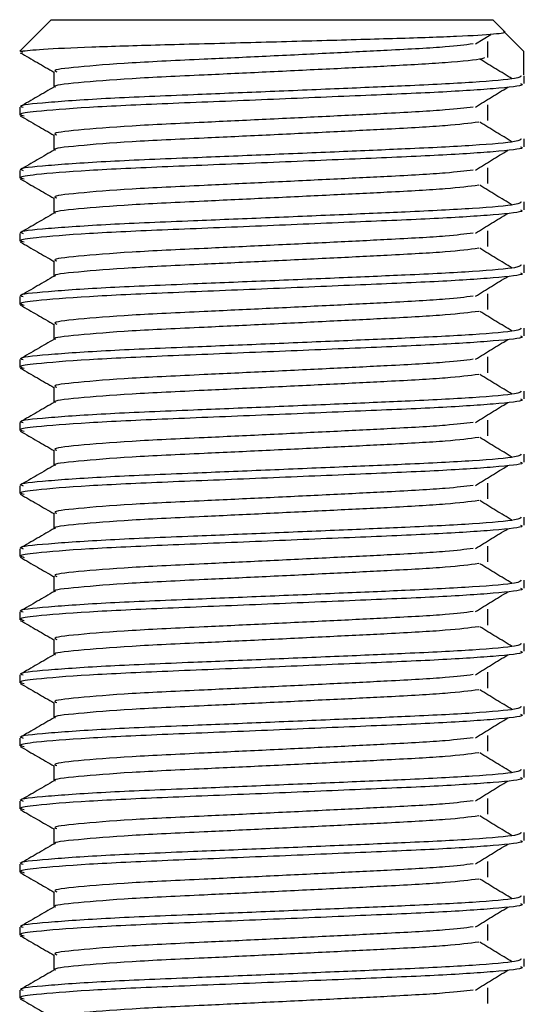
# Model space of a CAD drawing. Header units: millimetres. Extents: x 0 to 420, y 0 to 297.
# Tile 65 of 102: x 308.591 to 309.391, y 202.67 to 204.231. Entities that reach past the tile are written whole.
import ezdxf

# ---------------------------------------------------------------- set-up
doc = ezdxf.new("R2010")
doc.units = ezdxf.units.MM

msp = doc.modelspace()

# ---------------------------------------------------------------- linework, layer by layer
at = {"color": 7, "linetype": 'Continuous', "lineweight": 25}
for p, q in [((308.64066, 204.2307), (308.59066, 204.1807)), ((308.64066, 204.2307), (309.34066, 204.2307)), ((309.35976, 204.2116), (309.34066, 204.2307)), ((309.31325, 204.19225), (309.33761, 204.20719)), ((309.38915, 204.1807), (309.35757, 204.2124)), ((309.33308, 204.17097), (309.33308, 204.19597)), ((308.59216, 204.1807), (308.59066, 204.1807)), ((308.59216, 204.1807), (308.59515, 204.17935)), ((309.38915, 204.1807), (309.38915, 204.1432)), ((308.64478, 204.1482), (308.64478, 204.12372)), ((309.39066, 204.12937), (309.39066, 204.14185)), ((308.59066, 204.09184), (308.59066, 204.07935)), ((309.33308, 204.07097), (309.33308, 204.09597)), ((308.64478, 204.0482), (308.64478, 204.02372)), ((309.39066, 204.02937), (309.39066, 204.04185)), ((308.59066, 203.99184), (308.59066, 203.97935)), ((309.33308, 203.97097), (309.33308, 203.99597)), ((308.64478, 203.9482), (308.64478, 203.92372)), ((309.39066, 203.92937), (309.39066, 203.94185)), ((309.33308, 203.87097), (309.33308, 203.89597)), ((308.59066, 203.89184), (308.59066, 203.87935)), ((308.64478, 203.8482), (308.64478, 203.82372)), ((309.39066, 203.82937), (309.39066, 203.84185)), ((308.59066, 203.79184), (308.59066, 203.77935)), ((309.33308, 203.77097), (309.33308, 203.79597)), ((308.64478, 203.7482), (308.64478, 203.72372)), ((309.39066, 203.72937), (309.39066, 203.74185)), ((308.59066, 203.69184), (308.59066, 203.67935)), ((309.33308, 203.67097), (309.33308, 203.69597)), ((308.64478, 203.6482), (308.64478, 203.62372)), ((309.39066, 203.62937), (309.39066, 203.64185)), ((308.59066, 203.59184), (308.59066, 203.57935)), ((309.33308, 203.57097), (309.33308, 203.59597)), ((308.64478, 203.5482), (308.64478, 203.52372)), ((309.39066, 203.52937), (309.39066, 203.54185)), ((308.59066, 203.49184), (308.59066, 203.47935)), ((309.33308, 203.47097), (309.33308, 203.49597)), ((308.64478, 203.4482), (308.64478, 203.42372)), ((309.39066, 203.42937), (309.39066, 203.44185)), ((309.33308, 203.37097), (309.33308, 203.39597)), ((308.59066, 203.39184), (308.59066, 203.37935)), ((308.64478, 203.3482), (308.64478, 203.32372)), ((309.39066, 203.32937), (309.39066, 203.34185)), ((308.59066, 203.29184), (308.59066, 203.27935)), ((309.33308, 203.27097), (309.33308, 203.29597)), ((308.64478, 203.2482), (308.64478, 203.22372)), ((309.39066, 203.22937), (309.39066, 203.24185)), ((308.59066, 203.19184), (308.59066, 203.17935)), ((309.33308, 203.17097), (309.33308, 203.19597)), ((308.64478, 203.1482), (308.64478, 203.12372)), ((309.39066, 203.12937), (309.39066, 203.14185)), ((308.59066, 203.09184), (308.59066, 203.07935)), ((309.33308, 203.07097), (309.33308, 203.09597)), ((308.64478, 203.0482), (308.64478, 203.02372)), ((309.39066, 203.02937), (309.39066, 203.04185)), ((308.59066, 202.99184), (308.59066, 202.97935)), ((309.33308, 202.97097), (309.33308, 202.99597)), ((308.64478, 202.9482), (308.64478, 202.92372)), ((309.39066, 202.92937), (309.39066, 202.94185)), ((309.33308, 202.87097), (309.33308, 202.89597)), ((308.59066, 202.89184), (308.59066, 202.87935)), ((308.64478, 202.8482), (308.64478, 202.82372)), ((309.39066, 202.82937), (309.39066, 202.84185)), ((308.59066, 202.79184), (308.59066, 202.77935)), ((309.33308, 202.77097), (309.33308, 202.79597)), ((308.64478, 202.7482), (308.64478, 202.72372)), ((309.39066, 202.72937), (309.39066, 202.74185)), ((308.59066, 202.69184), (308.59066, 202.67935)), ((309.33308, 202.67097), (309.33308, 202.69597))]:
    msp.add_line(p, q, dxfattribs=at)
for points, knots in [([(308.59216, 204.1807), (308.60136, 204.18177), (308.61975, 204.18392), (308.70035, 204.18759), (308.80977, 204.19096), (308.939, 204.19417), (309.07151, 204.19787), (309.19245, 204.2013), (309.28887, 204.20447), (309.34774, 204.20814), (309.36264, 204.21052), (309.35976, 204.21158), (309.35975, 204.21159)], [0, 0, 0, 0, 0.1133176, 0.2266352, 0.3399527, 0.4533458, 0.5639616, 0.6742479, 0.7845973, 0.8924218, 0.999677, 1, 1, 1, 1]), ([(309.30939, 204.19227), (309.29666, 204.19067), (309.26777, 204.18703), (309.18295, 204.18241), (309.08318, 204.17749), (308.9819, 204.17256), (308.87162, 204.16736), (308.76141, 204.16226), (308.67934, 204.15555), (308.64102, 204.15111), (308.64808, 204.14861), (308.64946, 204.14812)], [0, 0, 0, 0, 0.1028652, 0.233268, 0.3371731, 0.4438505, 0.5487917, 0.6853047, 0.8274414, 0.9661113, 1, 1, 1, 1]), ([(308.59161, 204.17836), (308.60065, 204.17313), (308.61838, 204.16287), (308.6361, 204.15261), (308.64478, 204.14758)], [0, 0, 0, 0, 0.5102373, 1, 1, 1, 1]), ([(309.32776, 204.17089), (309.32693, 204.17019), (309.32383, 204.16756), (309.27079, 204.16244), (309.184, 204.15741), (309.08293, 204.15249), (308.98195, 204.14756), (308.87165, 204.14236), (308.76116, 204.13726), (308.68032, 204.13055), (308.64195, 204.12647), (308.64688, 204.12434), (308.64717, 204.12422)], [0, 0, 0, 0, 0.0466286, 0.1747255, 0.2981604, 0.3965135, 0.4974908, 0.5968245, 0.7260432, 0.860585, 0.9918453, 1, 1, 1, 1]), ([(309.37124, 204.13693), (309.36274, 204.14215), (309.34573, 204.15259), (309.32868, 204.16302), (309.32016, 204.16824)], [0, 0, 0, 0, 0.50001, 1, 1, 1, 1]), ([(309.38587, 204.14185), (309.3848, 204.14043), (309.38227, 204.1371), (309.31569, 204.1312), (309.21404, 204.12616), (309.09742, 204.12124), (308.98059, 204.11631), (308.85297, 204.11111), (308.72555, 204.10601), (308.63059, 204.0993), (308.58627, 204.09485), (308.5945, 204.09234), (308.59615, 204.09184)], [0, 0, 0, 0, 0.0884831, 0.2078733, 0.3229232, 0.4145941, 0.508708, 0.6012919, 0.7217331, 0.8471304, 0.9694726, 1, 1, 1, 1]), ([(309.38476, 204.12937), (309.38634, 204.12874), (309.39263, 204.12624), (309.34756, 204.12124), (309.25494, 204.11527), (309.12344, 204.1099), (308.97276, 204.10341), (308.82155, 204.09752), (308.69214, 204.09163), (308.61753, 204.08547), (308.58683, 204.08136), (308.59475, 204.07908), (308.59759, 204.07826)], [0, 0, 0, 0, 0.0392666, 0.1562284, 0.2718014, 0.3845301, 0.5018235, 0.621601, 0.7409455, 0.8637639, 0.9510971, 1, 1, 1, 1]), ([(308.64567, 204.12423), (308.63663, 204.119), (308.61854, 204.10853), (308.60046, 204.09807), (308.59141, 204.09283)], [0, 0, 0, 0, 0.4999318, 1, 1, 1, 1]), ([(309.31325, 204.09225), (309.32175, 204.09747), (309.33876, 204.10791), (309.35581, 204.11835), (309.36433, 204.12357)], [0, 0, 0, 0, 0.4999887, 1, 1, 1, 1]), ([(309.30939, 204.09227), (309.29666, 204.09067), (309.26777, 204.08703), (309.18295, 204.08241), (309.08318, 204.07749), (308.9819, 204.07256), (308.87162, 204.06736), (308.76141, 204.06226), (308.67934, 204.05555), (308.64102, 204.05111), (308.64808, 204.04861), (308.64946, 204.04812)], [0, 0, 0, 0, 0.1028652, 0.233268, 0.3371731, 0.4438505, 0.5487917, 0.6853047, 0.8274414, 0.9661113, 1, 1, 1, 1]), ([(308.59161, 204.07836), (308.60065, 204.07313), (308.61838, 204.06287), (308.6361, 204.05261), (308.64478, 204.04758)], [0, 0, 0, 0, 0.5102373, 1, 1, 1, 1]), ([(309.31865, 204.06826), (309.30346, 204.06632), (309.27237, 204.06234), (309.18313, 204.05741), (309.08314, 204.05249), (308.9819, 204.04756), (308.87167, 204.04236), (308.76116, 204.03726), (308.68032, 204.03055), (308.64195, 204.02647), (308.64688, 204.02434), (308.64717, 204.02422)], [0, 0, 0, 0, 0.1249493, 0.2558292, 0.3601144, 0.4671821, 0.5725071, 0.7095196, 0.8521762, 0.9913534, 1, 1, 1, 1]), ([(309.37124, 204.03693), (309.36274, 204.04215), (309.34573, 204.05259), (309.32868, 204.06302), (309.32016, 204.06824)], [0, 0, 0, 0, 0.50001, 1, 1, 1, 1]), ([(309.38587, 204.04185), (309.3848, 204.04043), (309.38227, 204.0371), (309.31569, 204.0312), (309.21404, 204.02616), (309.09742, 204.02124), (308.98059, 204.01631), (308.85297, 204.01111), (308.72555, 204.00601), (308.63059, 203.9993), (308.58627, 203.99485), (308.5945, 203.99234), (308.59615, 203.99184)], [0, 0, 0, 0, 0.0884831, 0.2078733, 0.3229232, 0.4145941, 0.508708, 0.6012919, 0.7217331, 0.8471304, 0.9694726, 1, 1, 1, 1]), ([(308.64567, 204.02423), (308.63663, 204.019), (308.61854, 204.00853), (308.60046, 203.99807), (308.59141, 203.99283)], [0, 0, 0, 0, 0.49993182, 1, 1, 1, 1]), ([(309.38476, 204.02937), (309.38634, 204.02874), (309.39263, 204.02624), (309.34756, 204.02124), (309.25494, 204.01527), (309.12344, 204.0099), (308.97276, 204.00341), (308.82155, 203.99752), (308.69214, 203.99163), (308.61753, 203.98547), (308.58683, 203.98136), (308.59475, 203.97908), (308.59759, 203.97826)], [0, 0, 0, 0, 0.0392666, 0.1562284, 0.2718014, 0.3845301, 0.5018235, 0.621601, 0.7409455, 0.8637639, 0.9510971, 1, 1, 1, 1]), ([(309.31325, 203.99225), (309.32175, 203.99747), (309.33876, 204.00791), (309.35581, 204.01835), (309.36433, 204.02357)], [0, 0, 0, 0, 0.4999887, 1, 1, 1, 1]), ([(309.30939, 203.99227), (309.29666, 203.99067), (309.26777, 203.98703), (309.18295, 203.98241), (309.08318, 203.97749), (308.9819, 203.97256), (308.87162, 203.96736), (308.76141, 203.96226), (308.67934, 203.95555), (308.64102, 203.95111), (308.64808, 203.94861), (308.64946, 203.94812)], [0, 0, 0, 0, 0.1028652, 0.233268, 0.3371731, 0.4438505, 0.5487917, 0.6853047, 0.8274414, 0.9661113, 1, 1, 1, 1]), ([(308.59161, 203.97836), (308.60065, 203.97313), (308.61838, 203.96287), (308.6361, 203.95261), (308.64478, 203.94758)], [0, 0, 0, 0, 0.5102373, 1, 1, 1, 1]), ([(309.31865, 203.96826), (309.30346, 203.96632), (309.27237, 203.96234), (309.18313, 203.95741), (309.08314, 203.95249), (308.9819, 203.94756), (308.87167, 203.94236), (308.76116, 203.93726), (308.68032, 203.93055), (308.64195, 203.92647), (308.64688, 203.92434), (308.64717, 203.92422)], [0, 0, 0, 0, 0.1249493, 0.2558292, 0.3601144, 0.4671821, 0.5725071, 0.7095196, 0.8521762, 0.9913534, 1, 1, 1, 1]), ([(309.37124, 203.93693), (309.36274, 203.94215), (309.34573, 203.95259), (309.32868, 203.96302), (309.32016, 203.96824)], [0, 0, 0, 0, 0.50001, 1, 1, 1, 1]), ([(309.38587, 203.94185), (309.3848, 203.94043), (309.38227, 203.9371), (309.31569, 203.9312), (309.21404, 203.92616), (309.09742, 203.92124), (308.98059, 203.91631), (308.85297, 203.91111), (308.72555, 203.90601), (308.63059, 203.8993), (308.58627, 203.89485), (308.5945, 203.89234), (308.59615, 203.89184)], [0, 0, 0, 0, 0.0884831, 0.2078733, 0.3229232, 0.4145941, 0.508708, 0.6012919, 0.7217331, 0.8471304, 0.9694726, 1, 1, 1, 1]), ([(309.38476, 203.92937), (309.38634, 203.92874), (309.39263, 203.92624), (309.34756, 203.92124), (309.25494, 203.91527), (309.12344, 203.9099), (308.97276, 203.90341), (308.82155, 203.89752), (308.69214, 203.89163), (308.61753, 203.88547), (308.58683, 203.88136), (308.59475, 203.87908), (308.59759, 203.87826)], [0, 0, 0, 0, 0.0392666, 0.1562284, 0.2718014, 0.3845301, 0.5018235, 0.621601, 0.7409455, 0.8637639, 0.9510971, 1, 1, 1, 1]), ([(308.64567, 203.92423), (308.63663, 203.919), (308.61854, 203.90853), (308.60046, 203.89807), (308.59141, 203.89283)], [0, 0, 0, 0, 0.4999318, 1, 1, 1, 1]), ([(309.31325, 203.89225), (309.32175, 203.89747), (309.33876, 203.90791), (309.35581, 203.91835), (309.36433, 203.92357)], [0, 0, 0, 0, 0.4999887, 1, 1, 1, 1]), ([(308.59161, 203.87836), (308.60065, 203.87313), (308.61838, 203.86287), (308.6361, 203.85261), (308.64478, 203.84758)], [0, 0, 0, 0, 0.5102373, 1, 1, 1, 1]), ([(309.30939, 203.89227), (309.29666, 203.89067), (309.26777, 203.88703), (309.18295, 203.88241), (309.08318, 203.87749), (308.9819, 203.87256), (308.87162, 203.86736), (308.76141, 203.86226), (308.67934, 203.85555), (308.64102, 203.85111), (308.64808, 203.84861), (308.64946, 203.84812)], [0, 0, 0, 0, 0.1028652, 0.233268, 0.3371731, 0.4438505, 0.5487917, 0.6853047, 0.8274414, 0.9661113, 1, 1, 1, 1]), ([(309.31865, 203.86826), (309.30346, 203.86632), (309.27237, 203.86234), (309.18313, 203.85741), (309.08314, 203.85249), (308.9819, 203.84756), (308.87167, 203.84236), (308.76116, 203.83726), (308.68032, 203.83055), (308.64195, 203.82647), (308.64688, 203.82434), (308.64717, 203.82422)], [0, 0, 0, 0, 0.1249493, 0.2558292, 0.3601144, 0.4671821, 0.5725071, 0.7095196, 0.8521762, 0.9913534, 1, 1, 1, 1]), ([(309.37124, 203.83693), (309.36274, 203.84215), (309.34573, 203.85259), (309.32868, 203.86302), (309.32016, 203.86824)], [0, 0, 0, 0, 0.50001, 1, 1, 1, 1]), ([(309.38587, 203.84185), (309.3848, 203.84043), (309.38227, 203.8371), (309.31569, 203.8312), (309.21404, 203.82616), (309.09742, 203.82124), (308.98059, 203.81631), (308.85297, 203.81111), (308.72555, 203.80601), (308.63059, 203.7993), (308.58627, 203.79485), (308.5945, 203.79234), (308.59615, 203.79184)], [0, 0, 0, 0, 0.08848308, 0.20787331, 0.32292323, 0.41459405, 0.50870798, 0.60129187, 0.72173315, 0.84713038, 0.96947255, 1, 1, 1, 1]), ([(308.64567, 203.82423), (308.63663, 203.819), (308.61854, 203.80853), (308.60046, 203.79807), (308.59141, 203.79283)], [0, 0, 0, 0, 0.4999318, 1, 1, 1, 1]), ([(309.38476, 203.82937), (309.38634, 203.82874), (309.39263, 203.82624), (309.34756, 203.82124), (309.25494, 203.81527), (309.12344, 203.8099), (308.97276, 203.80341), (308.82155, 203.79752), (308.69214, 203.79163), (308.61753, 203.78547), (308.58683, 203.78136), (308.59475, 203.77908), (308.59759, 203.77826)], [0, 0, 0, 0, 0.0392666, 0.1562284, 0.2718014, 0.3845301, 0.5018235, 0.621601, 0.7409455, 0.8637639, 0.9510971, 1, 1, 1, 1]), ([(309.31325, 203.79225), (309.32175, 203.79747), (309.33876, 203.80791), (309.35581, 203.81835), (309.36433, 203.82357)], [0, 0, 0, 0, 0.4999887, 1, 1, 1, 1]), ([(309.30939, 203.79227), (309.29666, 203.79067), (309.26777, 203.78703), (309.18295, 203.78241), (309.08318, 203.77749), (308.9819, 203.77256), (308.87162, 203.76736), (308.76141, 203.76226), (308.67934, 203.75555), (308.64102, 203.75111), (308.64808, 203.74861), (308.64946, 203.74812)], [0, 0, 0, 0, 0.1028652, 0.233268, 0.3371731, 0.4438505, 0.5487917, 0.6853047, 0.8274414, 0.9661113, 1, 1, 1, 1]), ([(308.59161, 203.77836), (308.60065, 203.77313), (308.61838, 203.76287), (308.6361, 203.75261), (308.64478, 203.74758)], [0, 0, 0, 0, 0.5102373, 1, 1, 1, 1]), ([(309.31865, 203.76826), (309.30346, 203.76632), (309.27237, 203.76234), (309.18313, 203.75741), (309.08314, 203.75249), (308.9819, 203.74756), (308.87167, 203.74236), (308.76116, 203.73726), (308.68032, 203.73055), (308.64195, 203.72647), (308.64688, 203.72434), (308.64717, 203.72422)], [0, 0, 0, 0, 0.1249493, 0.2558292, 0.3601144, 0.4671821, 0.5725071, 0.7095196, 0.8521762, 0.9913534, 1, 1, 1, 1]), ([(309.37124, 203.73693), (309.36274, 203.74215), (309.34573, 203.75259), (309.32868, 203.76302), (309.32016, 203.76824)], [0, 0, 0, 0, 0.50001, 1, 1, 1, 1]), ([(309.38587, 203.74185), (309.3848, 203.74043), (309.38227, 203.7371), (309.31569, 203.7312), (309.21404, 203.72616), (309.09742, 203.72124), (308.98059, 203.71631), (308.85297, 203.71111), (308.72555, 203.70601), (308.63059, 203.6993), (308.58627, 203.69485), (308.5945, 203.69234), (308.59615, 203.69184)], [0, 0, 0, 0, 0.0884831, 0.2078733, 0.3229232, 0.4145941, 0.508708, 0.6012919, 0.7217331, 0.8471304, 0.9694726, 1, 1, 1, 1]), ([(308.64567, 203.72423), (308.63663, 203.719), (308.61854, 203.70853), (308.60046, 203.69807), (308.59141, 203.69283)], [0, 0, 0, 0, 0.4999318, 1, 1, 1, 1]), ([(309.38476, 203.72937), (309.38634, 203.72874), (309.39263, 203.72624), (309.34756, 203.72124), (309.25494, 203.71527), (309.12344, 203.7099), (308.97276, 203.70341), (308.82155, 203.69752), (308.69214, 203.69163), (308.61753, 203.68547), (308.58683, 203.68136), (308.59475, 203.67908), (308.59759, 203.67826)], [0, 0, 0, 0, 0.0392666, 0.1562284, 0.2718014, 0.3845301, 0.5018235, 0.621601, 0.7409455, 0.8637639, 0.9510971, 1, 1, 1, 1]), ([(309.31325, 203.69225), (309.32175, 203.69747), (309.33876, 203.70791), (309.35581, 203.71835), (309.36433, 203.72357)], [0, 0, 0, 0, 0.4999887, 1, 1, 1, 1]), ([(309.30939, 203.69227), (309.29666, 203.69067), (309.26777, 203.68703), (309.18295, 203.68241), (309.08318, 203.67749), (308.9819, 203.67256), (308.87162, 203.66736), (308.76141, 203.66226), (308.67934, 203.65555), (308.64102, 203.65111), (308.64808, 203.64861), (308.64946, 203.64812)], [0, 0, 0, 0, 0.1028652, 0.233268, 0.3371731, 0.4438505, 0.5487917, 0.6853047, 0.8274414, 0.9661113, 1, 1, 1, 1]), ([(308.59161, 203.67836), (308.60065, 203.67313), (308.61838, 203.66287), (308.6361, 203.65261), (308.64478, 203.64758)], [0, 0, 0, 0, 0.5102373, 1, 1, 1, 1]), ([(309.31865, 203.66826), (309.30346, 203.66632), (309.27237, 203.66234), (309.18313, 203.65741), (309.08314, 203.65249), (308.9819, 203.64756), (308.87167, 203.64236), (308.76116, 203.63726), (308.68032, 203.63055), (308.64195, 203.62647), (308.64688, 203.62434), (308.64717, 203.62422)], [0, 0, 0, 0, 0.1249493, 0.2558292, 0.3601144, 0.4671821, 0.5725071, 0.7095196, 0.8521762, 0.9913534, 1, 1, 1, 1]), ([(309.37124, 203.63693), (309.36274, 203.64215), (309.34573, 203.65259), (309.32868, 203.66302), (309.32016, 203.66824)], [0, 0, 0, 0, 0.50001, 1, 1, 1, 1]), ([(309.38587, 203.64185), (309.3848, 203.64043), (309.38227, 203.6371), (309.31569, 203.6312), (309.21404, 203.62616), (309.09742, 203.62124), (308.98059, 203.61631), (308.85297, 203.61111), (308.72555, 203.60601), (308.63059, 203.5993), (308.58627, 203.59485), (308.5945, 203.59234), (308.59615, 203.59184)], [0, 0, 0, 0, 0.08848308, 0.20787331, 0.32292323, 0.41459405, 0.50870798, 0.60129187, 0.72173315, 0.84713038, 0.96947255, 1, 1, 1, 1]), ([(309.38476, 203.62937), (309.38634, 203.62874), (309.39263, 203.62624), (309.34756, 203.62124), (309.25494, 203.61527), (309.12344, 203.6099), (308.97276, 203.60341), (308.82155, 203.59752), (308.69214, 203.59163), (308.61753, 203.58547), (308.58683, 203.58136), (308.59475, 203.57908), (308.59759, 203.57826)], [0, 0, 0, 0, 0.03926664, 0.15622844, 0.27180144, 0.38453008, 0.50182349, 0.62160097, 0.74094547, 0.86376393, 0.95109714, 1, 1, 1, 1]), ([(308.64567, 203.62423), (308.63663, 203.619), (308.61854, 203.60853), (308.60046, 203.59807), (308.59141, 203.59283)], [0, 0, 0, 0, 0.4999318, 1, 1, 1, 1]), ([(309.31325, 203.59225), (309.32175, 203.59747), (309.33876, 203.60791), (309.35581, 203.61835), (309.36433, 203.62357)], [0, 0, 0, 0, 0.4999887, 1, 1, 1, 1]), ([(309.30939, 203.59227), (309.29666, 203.59067), (309.26777, 203.58703), (309.18295, 203.58241), (309.08318, 203.57749), (308.9819, 203.57256), (308.87162, 203.56736), (308.76141, 203.56226), (308.67934, 203.55555), (308.64102, 203.55111), (308.64808, 203.54861), (308.64946, 203.54812)], [0, 0, 0, 0, 0.1028652, 0.233268, 0.3371731, 0.4438505, 0.5487917, 0.6853047, 0.8274414, 0.9661113, 1, 1, 1, 1]), ([(308.59161, 203.57836), (308.60065, 203.57313), (308.61838, 203.56287), (308.6361, 203.55261), (308.64478, 203.54758)], [0, 0, 0, 0, 0.5102373, 1, 1, 1, 1]), ([(309.31865, 203.56826), (309.30346, 203.56632), (309.27237, 203.56234), (309.18313, 203.55741), (309.08314, 203.55249), (308.9819, 203.54756), (308.87167, 203.54236), (308.76116, 203.53726), (308.68032, 203.53055), (308.64195, 203.52647), (308.64688, 203.52434), (308.64717, 203.52422)], [0, 0, 0, 0, 0.1249493, 0.2558292, 0.3601144, 0.4671821, 0.5725071, 0.7095196, 0.8521762, 0.9913534, 1, 1, 1, 1]), ([(309.37124, 203.53693), (309.36274, 203.54215), (309.34573, 203.55259), (309.32868, 203.56302), (309.32016, 203.56824)], [0, 0, 0, 0, 0.50001003, 1, 1, 1, 1]), ([(309.38587, 203.54185), (309.3848, 203.54043), (309.38227, 203.5371), (309.31569, 203.5312), (309.21404, 203.52616), (309.09742, 203.52124), (308.98059, 203.51631), (308.85297, 203.51111), (308.72555, 203.50601), (308.63059, 203.4993), (308.58627, 203.49485), (308.5945, 203.49234), (308.59615, 203.49184)], [0, 0, 0, 0, 0.08848308, 0.20787331, 0.32292323, 0.41459405, 0.50870798, 0.60129187, 0.72173315, 0.84713038, 0.96947255, 1, 1, 1, 1]), ([(308.64567, 203.52423), (308.63663, 203.519), (308.61854, 203.50853), (308.60046, 203.49807), (308.59141, 203.49283)], [0, 0, 0, 0, 0.4999318, 1, 1, 1, 1]), ([(309.38476, 203.52937), (309.38634, 203.52874), (309.39263, 203.52624), (309.34756, 203.52124), (309.25494, 203.51527), (309.12344, 203.5099), (308.97276, 203.50341), (308.82155, 203.49752), (308.69214, 203.49163), (308.61753, 203.48547), (308.58683, 203.48136), (308.59475, 203.47908), (308.59759, 203.47826)], [0, 0, 0, 0, 0.03926664, 0.15622844, 0.27180144, 0.38453008, 0.50182349, 0.62160097, 0.74094547, 0.86376393, 0.95109714, 1, 1, 1, 1]), ([(309.31325, 203.49225), (309.32175, 203.49747), (309.33876, 203.50791), (309.35581, 203.51835), (309.36433, 203.52357)], [0, 0, 0, 0, 0.4999887, 1, 1, 1, 1]), ([(309.30939, 203.49227), (309.29666, 203.49067), (309.26777, 203.48703), (309.18295, 203.48241), (309.08318, 203.47749), (308.9819, 203.47256), (308.87162, 203.46736), (308.76141, 203.46226), (308.67934, 203.45555), (308.64102, 203.45111), (308.64808, 203.44861), (308.64946, 203.44812)], [0, 0, 0, 0, 0.10286515, 0.233268, 0.33717311, 0.44385053, 0.54879169, 0.68530472, 0.82744139, 0.9661113, 1, 1, 1, 1]), ([(308.59161, 203.47836), (308.60065, 203.47313), (308.61838, 203.46287), (308.6361, 203.45261), (308.64478, 203.44758)], [0, 0, 0, 0, 0.5102373, 1, 1, 1, 1]), ([(309.31865, 203.46826), (309.30346, 203.46632), (309.27237, 203.46234), (309.18313, 203.45741), (309.08314, 203.45249), (308.9819, 203.44756), (308.87167, 203.44236), (308.76116, 203.43726), (308.68032, 203.43055), (308.64195, 203.42647), (308.64688, 203.42434), (308.64717, 203.42422)], [0, 0, 0, 0, 0.1249493, 0.2558292, 0.3601144, 0.4671821, 0.5725071, 0.7095196, 0.8521762, 0.9913534, 1, 1, 1, 1]), ([(309.37124, 203.43693), (309.36274, 203.44215), (309.34573, 203.45259), (309.32868, 203.46302), (309.32016, 203.46824)], [0, 0, 0, 0, 0.50001, 1, 1, 1, 1]), ([(309.38587, 203.44185), (309.3848, 203.44043), (309.38227, 203.4371), (309.31569, 203.4312), (309.21404, 203.42616), (309.09742, 203.42124), (308.98059, 203.41631), (308.85297, 203.41111), (308.72555, 203.40601), (308.63059, 203.3993), (308.58627, 203.39485), (308.5945, 203.39234), (308.59615, 203.39184)], [0, 0, 0, 0, 0.0884831, 0.2078733, 0.3229232, 0.4145941, 0.508708, 0.6012919, 0.7217331, 0.8471304, 0.9694726, 1, 1, 1, 1]), ([(309.38476, 203.42937), (309.38634, 203.42874), (309.39263, 203.42624), (309.34756, 203.42124), (309.25494, 203.41527), (309.12344, 203.4099), (308.97276, 203.40341), (308.82155, 203.39752), (308.69214, 203.39163), (308.61753, 203.38547), (308.58683, 203.38136), (308.59475, 203.37908), (308.59759, 203.37826)], [0, 0, 0, 0, 0.0392666, 0.1562284, 0.2718014, 0.3845301, 0.5018235, 0.621601, 0.7409455, 0.8637639, 0.9510971, 1, 1, 1, 1]), ([(308.64567, 203.42423), (308.63663, 203.419), (308.61854, 203.40853), (308.60046, 203.39807), (308.59141, 203.39283)], [0, 0, 0, 0, 0.4999318, 1, 1, 1, 1]), ([(309.31325, 203.39225), (309.32175, 203.39747), (309.33876, 203.40791), (309.35581, 203.41835), (309.36433, 203.42357)], [0, 0, 0, 0, 0.4999887, 1, 1, 1, 1]), ([(308.59161, 203.37836), (308.60065, 203.37313), (308.61838, 203.36287), (308.6361, 203.35261), (308.64478, 203.34758)], [0, 0, 0, 0, 0.5102373, 1, 1, 1, 1]), ([(309.30939, 203.39227), (309.29666, 203.39067), (309.26777, 203.38703), (309.18295, 203.38241), (309.08318, 203.37749), (308.9819, 203.37256), (308.87162, 203.36736), (308.76141, 203.36226), (308.67934, 203.35555), (308.64102, 203.35111), (308.64808, 203.34861), (308.64946, 203.34812)], [0, 0, 0, 0, 0.1028652, 0.233268, 0.3371731, 0.4438505, 0.5487917, 0.6853047, 0.8274414, 0.9661113, 1, 1, 1, 1]), ([(309.31865, 203.36826), (309.30346, 203.36632), (309.27237, 203.36234), (309.18313, 203.35741), (309.08314, 203.35249), (308.9819, 203.34756), (308.87167, 203.34236), (308.76116, 203.33726), (308.68032, 203.33055), (308.64195, 203.32647), (308.64688, 203.32434), (308.64717, 203.32422)], [0, 0, 0, 0, 0.1249493, 0.2558292, 0.3601144, 0.4671821, 0.5725071, 0.7095196, 0.8521762, 0.9913534, 1, 1, 1, 1]), ([(309.37124, 203.33693), (309.36274, 203.34215), (309.34573, 203.35259), (309.32868, 203.36302), (309.32016, 203.36824)], [0, 0, 0, 0, 0.50001, 1, 1, 1, 1]), ([(309.38587, 203.34185), (309.3848, 203.34043), (309.38227, 203.3371), (309.31569, 203.3312), (309.21404, 203.32616), (309.09742, 203.32124), (308.98059, 203.31631), (308.85297, 203.31111), (308.72555, 203.30601), (308.63059, 203.2993), (308.58627, 203.29485), (308.5945, 203.29234), (308.59615, 203.29184)], [0, 0, 0, 0, 0.08848308, 0.20787331, 0.32292323, 0.41459405, 0.50870798, 0.60129187, 0.72173315, 0.84713038, 0.96947255, 1, 1, 1, 1]), ([(308.64567, 203.32423), (308.63663, 203.319), (308.61854, 203.30853), (308.60046, 203.29807), (308.59141, 203.29283)], [0, 0, 0, 0, 0.4999318, 1, 1, 1, 1]), ([(309.38476, 203.32937), (309.38634, 203.32874), (309.39263, 203.32624), (309.34756, 203.32124), (309.25494, 203.31527), (309.12344, 203.3099), (308.97276, 203.30341), (308.82155, 203.29752), (308.69214, 203.29163), (308.61753, 203.28547), (308.58683, 203.28136), (308.59475, 203.27908), (308.59759, 203.27826)], [0, 0, 0, 0, 0.0392666, 0.1562284, 0.2718014, 0.3845301, 0.5018235, 0.621601, 0.7409455, 0.8637639, 0.9510971, 1, 1, 1, 1]), ([(309.31325, 203.29225), (309.32175, 203.29747), (309.33876, 203.30791), (309.35581, 203.31835), (309.36433, 203.32357)], [0, 0, 0, 0, 0.4999887, 1, 1, 1, 1]), ([(309.30939, 203.29227), (309.29666, 203.29067), (309.26777, 203.28703), (309.18295, 203.28241), (309.08318, 203.27749), (308.9819, 203.27256), (308.87162, 203.26736), (308.76141, 203.26226), (308.67934, 203.25555), (308.64102, 203.25111), (308.64808, 203.24861), (308.64946, 203.24812)], [0, 0, 0, 0, 0.1028652, 0.233268, 0.3371731, 0.4438505, 0.5487917, 0.6853047, 0.8274414, 0.9661113, 1, 1, 1, 1]), ([(308.59161, 203.27836), (308.60065, 203.27313), (308.61838, 203.26287), (308.6361, 203.25261), (308.64478, 203.24758)], [0, 0, 0, 0, 0.5102373, 1, 1, 1, 1]), ([(309.31865, 203.26826), (309.30346, 203.26632), (309.27237, 203.26234), (309.18313, 203.25741), (309.08314, 203.25249), (308.9819, 203.24756), (308.87167, 203.24236), (308.76116, 203.23726), (308.68032, 203.23055), (308.64195, 203.22647), (308.64688, 203.22434), (308.64717, 203.22422)], [0, 0, 0, 0, 0.1249493, 0.2558292, 0.3601144, 0.4671821, 0.5725071, 0.7095196, 0.8521762, 0.9913534, 1, 1, 1, 1]), ([(309.37124, 203.23693), (309.36274, 203.24215), (309.34573, 203.25259), (309.32868, 203.26302), (309.32016, 203.26824)], [0, 0, 0, 0, 0.50001, 1, 1, 1, 1]), ([(309.38587, 203.24185), (309.3848, 203.24043), (309.38227, 203.2371), (309.31569, 203.2312), (309.21404, 203.22616), (309.09742, 203.22124), (308.98059, 203.21631), (308.85297, 203.21111), (308.72555, 203.20601), (308.63059, 203.1993), (308.58627, 203.19485), (308.5945, 203.19234), (308.59615, 203.19184)], [0, 0, 0, 0, 0.0884831, 0.2078733, 0.3229232, 0.4145941, 0.508708, 0.6012919, 0.7217331, 0.8471304, 0.9694726, 1, 1, 1, 1]), ([(308.64567, 203.22423), (308.63663, 203.219), (308.61854, 203.20853), (308.60046, 203.19807), (308.59141, 203.19283)], [0, 0, 0, 0, 0.4999318, 1, 1, 1, 1]), ([(309.38476, 203.22937), (309.38634, 203.22874), (309.39263, 203.22624), (309.34756, 203.22124), (309.25494, 203.21527), (309.12344, 203.2099), (308.97276, 203.20341), (308.82155, 203.19752), (308.69214, 203.19163), (308.61753, 203.18547), (308.58683, 203.18136), (308.59475, 203.17908), (308.59759, 203.17826)], [0, 0, 0, 0, 0.0392666, 0.1562284, 0.2718014, 0.3845301, 0.5018235, 0.621601, 0.7409455, 0.8637639, 0.9510971, 1, 1, 1, 1]), ([(309.31325, 203.19225), (309.32175, 203.19747), (309.33876, 203.20791), (309.35581, 203.21835), (309.36433, 203.22357)], [0, 0, 0, 0, 0.4999887, 1, 1, 1, 1]), ([(309.30939, 203.19227), (309.29666, 203.19067), (309.26777, 203.18703), (309.18295, 203.18241), (309.08318, 203.17749), (308.9819, 203.17256), (308.87162, 203.16736), (308.76141, 203.16226), (308.67934, 203.15555), (308.64102, 203.15111), (308.64808, 203.14861), (308.64946, 203.14812)], [0, 0, 0, 0, 0.1028652, 0.233268, 0.3371731, 0.4438505, 0.5487917, 0.6853047, 0.8274414, 0.9661113, 1, 1, 1, 1]), ([(308.59161, 203.17836), (308.60065, 203.17313), (308.61838, 203.16287), (308.6361, 203.15261), (308.64478, 203.14758)], [0, 0, 0, 0, 0.5102373, 1, 1, 1, 1]), ([(309.31865, 203.16826), (309.30346, 203.16632), (309.27237, 203.16234), (309.18313, 203.15741), (309.08314, 203.15249), (308.9819, 203.14756), (308.87167, 203.14236), (308.76116, 203.13726), (308.68032, 203.13055), (308.64195, 203.12647), (308.64688, 203.12434), (308.64717, 203.12422)], [0, 0, 0, 0, 0.1249493, 0.2558292, 0.3601144, 0.4671821, 0.5725071, 0.7095196, 0.8521762, 0.9913534, 1, 1, 1, 1]), ([(309.37124, 203.13693), (309.36274, 203.14215), (309.34573, 203.15259), (309.32868, 203.16302), (309.32016, 203.16824)], [0, 0, 0, 0, 0.50001, 1, 1, 1, 1]), ([(309.38587, 203.14185), (309.3848, 203.14043), (309.38227, 203.1371), (309.31569, 203.1312), (309.21404, 203.12616), (309.09742, 203.12124), (308.98059, 203.11631), (308.85297, 203.11111), (308.72555, 203.10601), (308.63059, 203.0993), (308.58627, 203.09485), (308.5945, 203.09234), (308.59615, 203.09184)], [0, 0, 0, 0, 0.08848308, 0.20787331, 0.32292323, 0.41459405, 0.50870798, 0.60129187, 0.72173315, 0.84713038, 0.96947255, 1, 1, 1, 1]), ([(309.38476, 203.12937), (309.38634, 203.12874), (309.39263, 203.12624), (309.34756, 203.12124), (309.25494, 203.11527), (309.12344, 203.1099), (308.97276, 203.10341), (308.82155, 203.09752), (308.69214, 203.09163), (308.61753, 203.08547), (308.58683, 203.08136), (308.59475, 203.07908), (308.59759, 203.07826)], [0, 0, 0, 0, 0.0392666, 0.1562284, 0.2718014, 0.3845301, 0.5018235, 0.621601, 0.7409455, 0.8637639, 0.9510971, 1, 1, 1, 1]), ([(308.64567, 203.12423), (308.63663, 203.119), (308.61854, 203.10853), (308.60046, 203.09807), (308.59141, 203.09283)], [0, 0, 0, 0, 0.4999318, 1, 1, 1, 1]), ([(309.31325, 203.09225), (309.32175, 203.09747), (309.33876, 203.10791), (309.35581, 203.11835), (309.36433, 203.12357)], [0, 0, 0, 0, 0.4999887, 1, 1, 1, 1]), ([(309.30939, 203.09227), (309.29666, 203.09067), (309.26777, 203.08703), (309.18295, 203.08241), (309.08318, 203.07749), (308.9819, 203.07256), (308.87162, 203.06736), (308.76141, 203.06226), (308.67934, 203.05555), (308.64102, 203.05111), (308.64808, 203.04861), (308.64946, 203.04812)], [0, 0, 0, 0, 0.1028652, 0.233268, 0.3371731, 0.4438505, 0.5487917, 0.6853047, 0.8274414, 0.9661113, 1, 1, 1, 1]), ([(308.59161, 203.07836), (308.60065, 203.07313), (308.61838, 203.06287), (308.6361, 203.05261), (308.64478, 203.04758)], [0, 0, 0, 0, 0.5102373, 1, 1, 1, 1]), ([(309.31865, 203.06826), (309.30346, 203.06632), (309.27237, 203.06234), (309.18313, 203.05741), (309.08314, 203.05249), (308.9819, 203.04756), (308.87167, 203.04236), (308.76116, 203.03726), (308.68032, 203.03055), (308.64195, 203.02647), (308.64688, 203.02434), (308.64717, 203.02422)], [0, 0, 0, 0, 0.1249493, 0.2558292, 0.3601144, 0.4671821, 0.5725071, 0.7095196, 0.8521762, 0.9913534, 1, 1, 1, 1]), ([(309.37124, 203.03693), (309.36274, 203.04215), (309.34573, 203.05259), (309.32868, 203.06302), (309.32016, 203.06824)], [0, 0, 0, 0, 0.50001, 1, 1, 1, 1]), ([(309.38587, 203.04185), (309.3848, 203.04043), (309.38227, 203.0371), (309.31569, 203.0312), (309.21404, 203.02616), (309.09742, 203.02124), (308.98059, 203.01631), (308.85297, 203.01111), (308.72555, 203.00601), (308.63059, 202.9993), (308.58627, 202.99485), (308.5945, 202.99234), (308.59615, 202.99184)], [0, 0, 0, 0, 0.08848308, 0.20787331, 0.32292323, 0.41459405, 0.50870798, 0.60129187, 0.72173315, 0.84713038, 0.96947255, 1, 1, 1, 1]), ([(308.64567, 203.02423), (308.63663, 203.019), (308.61854, 203.00853), (308.60046, 202.99807), (308.59141, 202.99283)], [0, 0, 0, 0, 0.4999318, 1, 1, 1, 1]), ([(309.38476, 203.02937), (309.38634, 203.02874), (309.39263, 203.02624), (309.34756, 203.02124), (309.25494, 203.01527), (309.12344, 203.0099), (308.97276, 203.00341), (308.82155, 202.99752), (308.69214, 202.99163), (308.61753, 202.98547), (308.58683, 202.98136), (308.59475, 202.97908), (308.59759, 202.97826)], [0, 0, 0, 0, 0.0392666, 0.1562284, 0.2718014, 0.3845301, 0.5018235, 0.621601, 0.7409455, 0.8637639, 0.9510971, 1, 1, 1, 1]), ([(309.31325, 202.99225), (309.32175, 202.99747), (309.33876, 203.00791), (309.35581, 203.01835), (309.36433, 203.02357)], [0, 0, 0, 0, 0.4999887, 1, 1, 1, 1]), ([(309.30939, 202.99227), (309.29666, 202.99067), (309.26777, 202.98703), (309.18295, 202.98241), (309.08318, 202.97749), (308.9819, 202.97256), (308.87162, 202.96736), (308.76141, 202.96226), (308.67934, 202.95555), (308.64102, 202.95111), (308.64808, 202.94861), (308.64946, 202.94812)], [0, 0, 0, 0, 0.10286515, 0.233268, 0.33717311, 0.44385053, 0.54879169, 0.68530472, 0.82744139, 0.9661113, 1, 1, 1, 1]), ([(308.59161, 202.97836), (308.60065, 202.97313), (308.61838, 202.96287), (308.6361, 202.95261), (308.64478, 202.94758)], [0, 0, 0, 0, 0.5102373, 1, 1, 1, 1]), ([(309.31865, 202.96826), (309.30346, 202.96632), (309.27237, 202.96234), (309.18313, 202.95741), (309.08314, 202.95249), (308.9819, 202.94756), (308.87167, 202.94236), (308.76116, 202.93726), (308.68032, 202.93055), (308.64195, 202.92647), (308.64688, 202.92434), (308.64717, 202.92422)], [0, 0, 0, 0, 0.1249493, 0.2558292, 0.3601144, 0.4671821, 0.5725071, 0.7095196, 0.8521762, 0.9913534, 1, 1, 1, 1]), ([(309.37124, 202.93693), (309.36274, 202.94215), (309.34573, 202.95259), (309.32868, 202.96302), (309.32016, 202.96824)], [0, 0, 0, 0, 0.50001, 1, 1, 1, 1]), ([(309.38587, 202.94185), (309.3848, 202.94043), (309.38227, 202.9371), (309.31569, 202.9312), (309.21404, 202.92616), (309.09742, 202.92124), (308.98059, 202.91631), (308.85297, 202.91111), (308.72555, 202.90601), (308.63059, 202.8993), (308.58627, 202.89485), (308.5945, 202.89234), (308.59615, 202.89184)], [0, 0, 0, 0, 0.0884831, 0.2078733, 0.3229232, 0.4145941, 0.508708, 0.6012919, 0.7217331, 0.8471304, 0.9694726, 1, 1, 1, 1]), ([(309.38476, 202.92937), (309.38634, 202.92874), (309.39263, 202.92624), (309.34756, 202.92124), (309.25494, 202.91527), (309.12344, 202.9099), (308.97276, 202.90341), (308.82155, 202.89752), (308.69214, 202.89163), (308.61753, 202.88547), (308.58683, 202.88136), (308.59475, 202.87908), (308.59759, 202.87826)], [0, 0, 0, 0, 0.0392666, 0.1562284, 0.2718014, 0.3845301, 0.5018235, 0.621601, 0.7409455, 0.8637639, 0.9510971, 1, 1, 1, 1]), ([(308.64567, 202.92423), (308.63663, 202.919), (308.61854, 202.90853), (308.60046, 202.89807), (308.59141, 202.89283)], [0, 0, 0, 0, 0.4999318, 1, 1, 1, 1]), ([(309.31325, 202.89225), (309.32175, 202.89747), (309.33876, 202.90791), (309.35581, 202.91835), (309.36433, 202.92357)], [0, 0, 0, 0, 0.4999887, 1, 1, 1, 1]), ([(309.30939, 202.89227), (309.29666, 202.89067), (309.26777, 202.88703), (309.18295, 202.88241), (309.08318, 202.87749), (308.9819, 202.87256), (308.87162, 202.86736), (308.76141, 202.86226), (308.67934, 202.85555), (308.64102, 202.85111), (308.64808, 202.84861), (308.64946, 202.84812)], [0, 0, 0, 0, 0.1028652, 0.233268, 0.3371731, 0.4438505, 0.5487917, 0.6853047, 0.8274414, 0.9661113, 1, 1, 1, 1]), ([(308.59161, 202.87836), (308.60065, 202.87313), (308.61838, 202.86287), (308.6361, 202.85261), (308.64478, 202.84758)], [0, 0, 0, 0, 0.5102373, 1, 1, 1, 1]), ([(309.31865, 202.86826), (309.30346, 202.86632), (309.27237, 202.86234), (309.18313, 202.85741), (309.08314, 202.85249), (308.9819, 202.84756), (308.87167, 202.84236), (308.76116, 202.83726), (308.68032, 202.83055), (308.64195, 202.82647), (308.64688, 202.82434), (308.64717, 202.82422)], [0, 0, 0, 0, 0.1249493, 0.2558292, 0.3601144, 0.4671821, 0.5725071, 0.7095196, 0.8521762, 0.9913534, 1, 1, 1, 1]), ([(309.37124, 202.83693), (309.36274, 202.84215), (309.34573, 202.85259), (309.32868, 202.86302), (309.32016, 202.86824)], [0, 0, 0, 0, 0.50001, 1, 1, 1, 1]), ([(309.38587, 202.84185), (309.3848, 202.84043), (309.38227, 202.8371), (309.31569, 202.8312), (309.21404, 202.82616), (309.09742, 202.82124), (308.98059, 202.81631), (308.85297, 202.81111), (308.72555, 202.80601), (308.63059, 202.7993), (308.58627, 202.79485), (308.5945, 202.79234), (308.59615, 202.79184)], [0, 0, 0, 0, 0.0884831, 0.2078733, 0.3229232, 0.4145941, 0.508708, 0.6012919, 0.7217331, 0.8471304, 0.9694726, 1, 1, 1, 1]), ([(308.64567, 202.82423), (308.63663, 202.819), (308.61854, 202.80853), (308.60046, 202.79807), (308.59141, 202.79283)], [0, 0, 0, 0, 0.4999318, 1, 1, 1, 1]), ([(309.38476, 202.82937), (309.38634, 202.82874), (309.39263, 202.82624), (309.34756, 202.82124), (309.25494, 202.81527), (309.12344, 202.8099), (308.97276, 202.80341), (308.82155, 202.79752), (308.69214, 202.79163), (308.61753, 202.78547), (308.58683, 202.78136), (308.59475, 202.77908), (308.59759, 202.77826)], [0, 0, 0, 0, 0.0392666, 0.1562284, 0.2718014, 0.3845301, 0.5018235, 0.621601, 0.7409455, 0.8637639, 0.9510971, 1, 1, 1, 1]), ([(309.31325, 202.79225), (309.32175, 202.79747), (309.33876, 202.80791), (309.35581, 202.81835), (309.36433, 202.82357)], [0, 0, 0, 0, 0.4999887, 1, 1, 1, 1]), ([(309.30939, 202.79227), (309.29666, 202.79067), (309.26777, 202.78703), (309.18295, 202.78241), (309.08318, 202.77749), (308.9819, 202.77256), (308.87162, 202.76736), (308.76141, 202.76226), (308.67934, 202.75555), (308.64102, 202.75111), (308.64808, 202.74861), (308.64946, 202.74812)], [0, 0, 0, 0, 0.1028652, 0.233268, 0.3371731, 0.4438505, 0.5487917, 0.6853047, 0.8274414, 0.9661113, 1, 1, 1, 1]), ([(308.59161, 202.77836), (308.60065, 202.77313), (308.61838, 202.76287), (308.6361, 202.75261), (308.64478, 202.74758)], [0, 0, 0, 0, 0.5102373, 1, 1, 1, 1]), ([(309.31865, 202.76826), (309.30346, 202.76632), (309.27237, 202.76234), (309.18313, 202.75741), (309.08314, 202.75249), (308.9819, 202.74756), (308.87167, 202.74236), (308.76116, 202.73726), (308.68032, 202.73055), (308.64195, 202.72647), (308.64688, 202.72434), (308.64717, 202.72422)], [0, 0, 0, 0, 0.1249493, 0.2558292, 0.3601144, 0.4671821, 0.5725071, 0.7095196, 0.8521762, 0.9913534, 1, 1, 1, 1]), ([(309.37124, 202.73693), (309.36274, 202.74215), (309.34573, 202.75259), (309.32868, 202.76302), (309.32016, 202.76824)], [0, 0, 0, 0, 0.50001003, 1, 1, 1, 1]), ([(309.38587, 202.74185), (309.3848, 202.74043), (309.38227, 202.7371), (309.31569, 202.7312), (309.21404, 202.72616), (309.09742, 202.72124), (308.98059, 202.71631), (308.85297, 202.71111), (308.72555, 202.70601), (308.63059, 202.6993), (308.58627, 202.69485), (308.5945, 202.69234), (308.59615, 202.69184)], [0, 0, 0, 0, 0.0884831, 0.2078733, 0.3229232, 0.4145941, 0.508708, 0.6012919, 0.7217331, 0.8471304, 0.9694726, 1, 1, 1, 1]), ([(308.64567, 202.72423), (308.63663, 202.719), (308.61854, 202.70853), (308.60046, 202.69807), (308.59141, 202.69283)], [0, 0, 0, 0, 0.4999318, 1, 1, 1, 1]), ([(309.38476, 202.72937), (309.38634, 202.72874), (309.39263, 202.72624), (309.34756, 202.72124), (309.25494, 202.71527), (309.12344, 202.7099), (308.97276, 202.70341), (308.82155, 202.69752), (308.69214, 202.69163), (308.61753, 202.68547), (308.58683, 202.68136), (308.59475, 202.67908), (308.59759, 202.67826)], [0, 0, 0, 0, 0.0392666, 0.1562284, 0.2718014, 0.3845301, 0.5018235, 0.621601, 0.7409455, 0.8637639, 0.9510971, 1, 1, 1, 1]), ([(309.31325, 202.69225), (309.32175, 202.69747), (309.33876, 202.70791), (309.35581, 202.71835), (309.36433, 202.72357)], [0, 0, 0, 0, 0.4999887, 1, 1, 1, 1]), ([(309.30939, 202.69227), (309.29666, 202.69067), (309.26777, 202.68703), (309.18295, 202.68241), (309.08318, 202.67749), (308.9819, 202.67256), (308.87162, 202.66736), (308.76141, 202.66226), (308.67934, 202.65555), (308.64102, 202.65111), (308.64808, 202.64861), (308.64946, 202.64812)], [0, 0, 0, 0, 0.1028652, 0.233268, 0.3371731, 0.4438505, 0.5487917, 0.6853047, 0.8274414, 0.9661113, 1, 1, 1, 1]), ([(308.59161, 202.67836), (308.60065, 202.67313), (308.61838, 202.66287), (308.6361, 202.65261), (308.64478, 202.64758)], [0, 0, 0, 0, 0.5102373, 1, 1, 1, 1])]:
    msp.add_open_spline(points, degree=3, knots=knots, dxfattribs=at)

doc.saveas('drawing.dxf')
